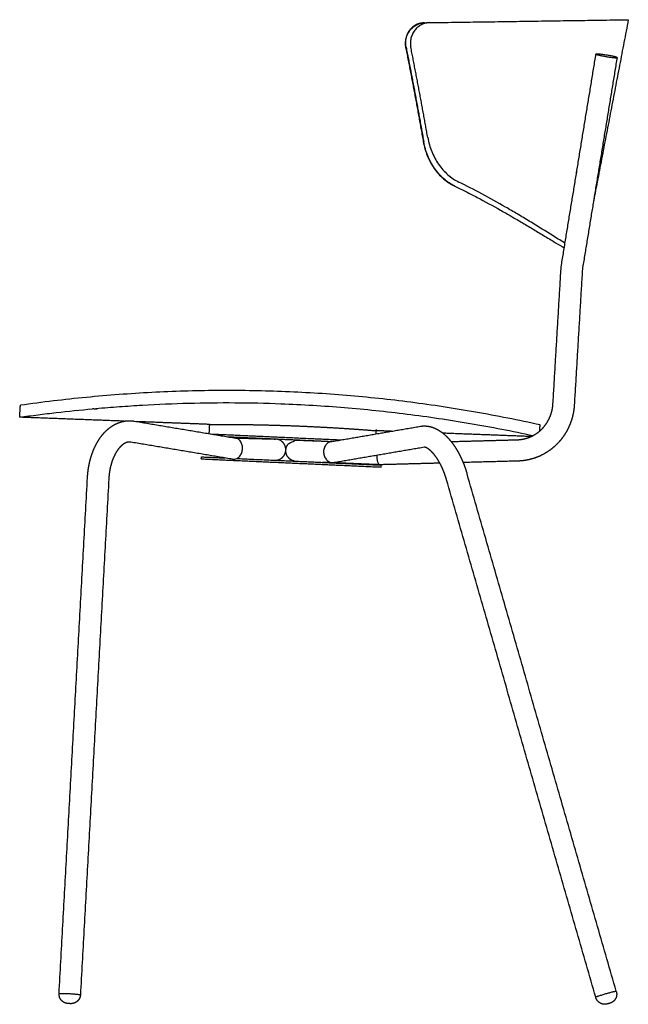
# Model space of a CAD drawing. Header units: millimetres. Extents: x -12946 to -11653, y 0 to 1783.
# Tile 3 of 5: x -12946 to -12489, y 1044 to 1783. Entities that reach past the tile are written whole.
import ezdxf

# ---------------------------------------------------------------- set-up
doc = ezdxf.new("R2010")
doc.units = ezdxf.units.MM
doc.header["$MEASUREMENT"] = 0
doc.layers.add('Make2D$visible$lines', color=7, linetype='Continuous', true_color=0x000000)

msp = doc.modelspace()

# ---------------------------------------------------------------- linework, layer by layer
at = {"layer": 'Make2D$visible$lines'}
for points, knots in [([(-12642.34, 1780.25), (-12643.37, 1780.23), (-12645.48, 1779.95), (-12648.52, 1778.8), (-12651.27, 1776.97), (-12653.58, 1774.57), (-12655.35, 1771.71), (-12656.47, 1768.51), (-12656.89, 1765.16), (-12656.69, 1762.94), (-12656.47, 1761.87)], [0, 0, 0, 0, 3.100221, 6.351498, 9.674579, 12.968387, 16.289989, 19.697783, 23.084668, 26.35315, 26.35315, 26.35315, 26.35315]), ([(-12656.12, 1761.87), (-12656.33, 1762.94), (-12656.53, 1765.16), (-12656.13, 1768.46), (-12655.03, 1771.61), (-12653.33, 1774.45), (-12651.04, 1776.87), (-12648.3, 1778.74), (-12645.28, 1779.92), (-12643.17, 1780.22), (-12642.15, 1780.25)], [0, 0, 0, 0, 3.268412, 6.655304, 9.905184, 13.225456, 16.5217, 19.850456, 23.109573, 26.187134, 26.187134, 26.187134, 26.187134]), ([(-12638.45, 1780.3), (-12639.48, 1780.29), (-12641.59, 1780.01), (-12644.62, 1778.86), (-12647.37, 1777.03), (-12649.67, 1774.62), (-12651.43, 1771.76), (-12652.56, 1768.56), (-12652.97, 1765.22), (-12652.77, 1763), (-12652.56, 1761.93)], [0, 0, 0, 0, 3.095551, 6.341875, 9.66063, 12.951414, 16.271373, 19.678653, 23.065559, 26.333818, 26.333818, 26.333818, 26.333818]), ([(-12639.87, 1694.15), (-12639.55, 1692.31), (-12638.72, 1688.73), (-12636.92, 1683.54), (-12634.61, 1678.63), (-12631.81, 1674.06), (-12628.52, 1669.86), (-12624.84, 1666.17), (-12620.84, 1663.07), (-12618, 1661.41), (-12616.57, 1660.71)], [0, 0, 0, 0, 5.595729, 11.021318, 16.457904, 21.839303, 27.100555, 32.40926, 37.468973, 42.243569, 42.243569, 42.243569, 42.243569]), ([(-12643.21, 1691.02), (-12642.89, 1689.2), (-12642.07, 1685.63), (-12640.28, 1680.47), (-12637.97, 1675.59), (-12635.16, 1671.04), (-12631.88, 1666.88), (-12628.2, 1663.21), (-12624.2, 1660.15), (-12621.37, 1658.53), (-12619.94, 1657.84)], [0, 0, 0, 0, 5.565287, 10.963537, 16.374515, 21.731607, 26.96917, 32.253061, 37.287397, 42.035933, 42.035933, 42.035933, 42.035933]), ([(-12619.61, 1657.67), (-12621.03, 1658.36), (-12623.86, 1659.99), (-12627.85, 1663.06), (-12631.54, 1666.72), (-12634.82, 1670.89), (-12637.62, 1675.44), (-12640.72, 1682), (-12642.23, 1687.28), (-12642.85, 1690.88)], [0, 0, 0, 0, 4.746368, 9.779313, 15.062516, 20.299967, 25.657313, 31.068846, 42.033764, 42.033764, 42.033764, 42.033764]), ([(-12528.35, 1666.98), (-12528.36, 1667.07), (-12528.36, 1667.17), (-12528.35, 1667.38), (-12528.35, 1667.51), (-12528.32, 1667.76), (-12528.31, 1667.89), (-12528.28, 1668.02)], [11.626222, 11.626222, 11.626222, 11.626222, 11.947693, 11.947693, 12.346062, 12.346062, 12.744433, 12.744433, 12.744433, 12.744433]), ([(-12528.28, 1668.02), (-12528.26, 1668.15), (-12528.24, 1668.28), (-12528.18, 1668.54), (-12528.14, 1668.66), (-12528.08, 1668.88), (-12528.05, 1668.97), (-12528.01, 1669.05)], [0, 0, 0, 0, 0.395937, 0.395937, 0.791886, 0.791886, 1.098334, 1.098334, 1.098334, 1.098334]), ([(-12619.61, 1657.67), (-12616.81, 1656.32), (-12611.2, 1653.55), (-12599.69, 1647.61), (-12588.31, 1641.38), (-12576.98, 1634.9), (-12568.66, 1630.03), (-12561.7, 1625.88), (-12554.65, 1621.64), (-12549.22, 1618.36), (-12542.99, 1614.62), (-12539.63, 1612.63), (-12537.46, 1611.36)], [0, 0, 0, 0, 9.324912, 18.764692, 38.865938, 48.224136, 57.92589, 67.803667, 72.535776, 82.604641, 86.822948, 94.335313, 94.335313, 94.335313, 94.335313]), ([(-12536.9, 1614.8), (-12538.23, 1615.62), (-12542.63, 1618.35), (-12548.35, 1621.92), (-12555.87, 1626.58), (-12563.4, 1631.2), (-12572.51, 1636.68), (-12584.43, 1643.65), (-12598.97, 1651.78), (-12610.78, 1657.86), (-12616.57, 1660.71)], [0, 0, 0, 0, 4.677015, 15.531067, 20.233565, 31.227907, 42.016384, 52.149758, 72.637849, 91.99552, 91.99552, 91.99552, 91.99552]), ([(-12555.58, 1478.53), (-12563.67, 1480.31), (-12579.82, 1483.68), (-12612.1, 1489.69), (-12652.35, 1495.81), (-12700.84, 1500.97), (-12733.22, 1502.93), (-12749.47, 1503.55), (-12757.51, 1503.85), (-12773.71, 1504.28), (-12806.2, 1504.4), (-12847, 1503.17), (-12896.14, 1499.48), (-12928.92, 1495.57), (-12945.38, 1493.26)], [0, 0, 0, 0, 24.846902, 49.501028, 98.469259, 146.976254, 195.756406, 195.756406, 195.756406, 219.908883, 244.368481, 293.196784, 342.335967, 392.193205, 392.193205, 392.193205, 392.193205]), ([(-12888.67, 1490.82), (-12882.83, 1491.34), (-12871.2, 1492.28), (-12848.02, 1493.8), (-12807.64, 1495.5), (-12773.02, 1495.31), (-12749.99, 1494.44), (-12741.99, 1494.14), (-12726.11, 1493.36), (-12694.54, 1491.11), (-12655.17, 1487), (-12607.92, 1479.98), (-12576.49, 1473.93), (-12560.79, 1470.56)], [0, 0, 0, 0, 17.589628, 35.01904, 69.670925, 138.823507, 138.823507, 138.823507, 162.848451, 186.49697, 233.765046, 281.583536, 329.765398, 329.765398, 329.765398, 329.765398]), ([(-12945.89, 1484.27), (-12943.6, 1484.59), (-12939.01, 1485.21), (-12929.89, 1486.41), (-12914.01, 1488.34), (-12900.41, 1489.75), (-12891.35, 1490.57)], [0, 0, 0, 0, 6.93412, 13.887884, 27.609423, 54.910022, 54.910022, 54.910022, 54.910022]), ([(-12888.67, 1490.82), (-12888.54, 1490.8), (-12888.31, 1490.77), (-12888.05, 1490.72), (-12887.89, 1490.68), (-12887.83, 1490.65), (-12887.79, 1490.63), (-12887.77, 1490.61), (-12887.76, 1490.6), (-12887.77, 1490.58), (-12887.78, 1490.56), (-12887.82, 1490.54), (-12887.9, 1490.51), (-12888.01, 1490.49), (-12888.24, 1490.46), (-12888.62, 1490.43), (-12889.34, 1490.42), (-12890.11, 1490.45), (-12890.85, 1490.51), (-12891.2, 1490.55), (-12891.35, 1490.57)], [0, 0, 0, 0, 0.386855, 0.696993, 0.800115, 0.886275, 0.912325, 0.932542, 0.948288, 0.962382, 0.984832, 1.01647, 1.099533, 1.219496, 1.37456, 1.800918, 2.348483, 3.539547, 4.112966, 4.576634, 4.576634, 4.576634, 4.576634]), ([(-12781, 1467), (-12781.4, 1467.41), (-12782.07, 1467.94), (-12783.06, 1468.41), (-12783.65, 1468.58), (-12783.98, 1468.64), (-12784.03, 1468.65)], [-50.252728, -50.252728, -50.252728, -50.252728, -48.269127, -47.22884, -46.160236, -45.972294, -45.972294, -45.972294, -45.972294]), ([(-12780.34, 1455.78), (-12780.06, 1456.2), (-12779.58, 1457.1), (-12778.91, 1459.06), (-12778.71, 1461.15), (-12778.99, 1463.2), (-12779.43, 1464.64), (-12780.09, 1465.92), (-12780.67, 1466.67), (-12781, 1467)], [0, 0, 0, 0, 1.520207, 3.040591, 6.18677, 7.751438, 9.246773, 10.6711, 12.070671, 12.070671, 12.070671, 12.070671]), ([(-12715.71, 1464.12), (-12716.05, 1463.76), (-12716.67, 1462.98), (-12717.62, 1461.17), (-12718.16, 1458.61), (-12717.81, 1456), (-12717.02, 1454.08), (-12716.46, 1453.22), (-12716.14, 1452.82)], [0, 0, 0, 0, 1.490674, 2.9771, 6.092369, 9.240338, 10.762813, 12.298128, 12.298128, 12.298128, 12.298128]), ([(-12712.12, 1466.04), (-12712.27, 1466.01), (-12712.72, 1465.92), (-12713.46, 1465.68), (-12714.55, 1465.13), (-12715.28, 1464.56), (-12715.71, 1464.12)], [7.961846, 7.961846, 7.961846, 7.961846, 8.467279, 9.535937, 10.576315, 12.560194, 12.560194, 12.560194, 12.560194]), ([(-12786.25, 1452.79), (-12785.99, 1452.75), (-12785.45, 1452.7), (-12784.34, 1452.79), (-12782.96, 1453.25), (-12781.48, 1454.3), (-12780.69, 1455.25), (-12780.34, 1455.78)], [0, 0, 0, 0, 0.799048, 1.629055, 3.32539, 5.100031, 7.01029, 7.01029, 7.01029, 7.01029]), ([(-12716.14, 1452.82), (-12715.95, 1452.57), (-12715.53, 1452.11), (-12714.61, 1451.29), (-12713.3, 1450.53), (-12711.56, 1450.07), (-12710.38, 1450.1), (-12709.8, 1450.2)], [0, 0, 0, 0, 0.941005, 1.867097, 3.692814, 5.439392, 7.20754, 7.20754, 7.20754, 7.20754]), ([(-12675.83, 1448.62), (-12675.89, 1448.61), (-12676, 1448.63), (-12676.17, 1448.7), (-12676.34, 1448.82), (-12676.56, 1449.06), (-12676.81, 1449.47), (-12677.08, 1450.11), (-12677.32, 1450.9), (-12677.53, 1451.82), (-12677.69, 1452.84), (-12677.77, 1453.56), (-12677.8, 1453.92)], [0, 0, 0, 0, 0.16033, 0.342722, 0.550898, 0.770163, 1.307, 2.00917, 2.840175, 3.771074, 4.846423, 5.940756, 5.940756, 5.940756, 5.940756])]:
    msp.add_open_spline(points, degree=3, knots=knots, dxfattribs=at)
for points, degree in [([(-12642.34, 1780.25), (-12642.24, 1780.25), (-12642.15, 1780.25)], 2), ([(-12641.99, 1780.25), (-12640.3, 1780.28), (-12638.6, 1780.3)], 2), ([(-12638.45, 1780.3), (-12563.94, 1781.4), (-12489.43, 1782.51)], 2), ([(-12489.43, 1782.51), (-12502.51, 1714.25), (-12515.58, 1645.99)], 2), ([(-12539.79, 1597.14), (-12526.73, 1676.9), (-12513.67, 1756.65)], 2), ([(-12497.88, 1754.07), (-12510.87, 1674.71), (-12523.87, 1595.36)], 2), ([(-12619.61, 1657.67), (-12619.72, 1657.73), (-12619.83, 1657.78), (-12619.94, 1657.84)], 3), ([(-12545.92, 1494.38), (-12542.86, 1545.75), (-12539.79, 1597.13)], 2), ([(-12523.87, 1595.36), (-12526.91, 1544.39), (-12529.95, 1493.43)], 2), ([(-12945.89, 1484.27), (-12945.63, 1488.76), (-12945.38, 1493.26)], 2), ([(-12867.52, 1481.31), (-12906.7, 1482.79), (-12945.89, 1484.27)], 2), ([(-12859.92, 1481.35), (-12821.97, 1475), (-12784.03, 1468.65)], 2), ([(-12803.37, 1478.88), (-12830.39, 1479.91), (-12857.41, 1480.93)], 2), ([(-12803.72, 1471.94), (-12803.54, 1475.41), (-12803.37, 1478.88)], 2), ([(-12803.37, 1478.88), (-12803.37, 1478.88), (-12803.37, 1478.88), (-12803.37, 1478.88)], 3), ([(-12712.12, 1466.04), (-12678.69, 1471.77), (-12645.25, 1477.5)], 2), ([(-12555.84, 1473.95), (-12555.71, 1476.24), (-12555.58, 1478.53)], 2), ([(-12802.44, 1471.73), (-12771.87, 1470.34), (-12741.3, 1468.95)], 2), ([(-12678.57, 1471.79), (-12678.51, 1472.98), (-12678.45, 1474.16)], 2), ([(-12678.45, 1474.16), (-12678.42, 1474.64), (-12678.4, 1475.12)], 2), ([(-12678.45, 1474.16), (-12678.45, 1474.16), (-12678.45, 1474.16), (-12678.45, 1474.16)], 3), ([(-12667.19, 1473.74), (-12672.82, 1473.95), (-12678.45, 1474.16)], 2), ([(-12562.37, 1469.78), (-12595.4, 1471.03), (-12628.44, 1472.28)], 2), ([(-12786.25, 1452.79), (-12824.41, 1459.18), (-12862.56, 1465.57)], 2), ([(-12790.12, 1469.66), (-12765.74, 1468.56), (-12741.37, 1467.45)], 2), ([(-12784.37, 1468.7), (-12773.93, 1468.43), (-12763.49, 1468.17)], 2), ([(-12763.49, 1468.17), (-12758.8, 1468.04), (-12754.1, 1467.92)], 2), ([(-12741.37, 1467.45), (-12726.56, 1466.77), (-12711.76, 1466.1)], 2), ([(-12741.3, 1468.95), (-12723.07, 1468.12), (-12704.83, 1467.29)], 2), ([(-12738.34, 1467.05), (-12737.65, 1467.04), (-12736.97, 1467.04)], 2), ([(-12732.58, 1466.93), (-12725.36, 1466.66), (-12718.15, 1466.39)], 2), ([(-12622.33, 1466.05), (-12597.61, 1466.71), (-12572.88, 1467.37)], 2), ([(-12642.54, 1461.73), (-12676.17, 1455.97), (-12709.8, 1450.2)], 2), ([(-12809.68, 1453.04), (-12809.64, 1453.79), (-12809.61, 1454.54)], 2), ([(-12809.68, 1453.04), (-12775.96, 1451.5), (-12742.25, 1449.97)], 2), ([(-12809.61, 1454.54), (-12800.71, 1454.13), (-12791.81, 1453.73)], 2), ([(-12783, 1453.32), (-12762.59, 1452.4), (-12742.18, 1451.47)], 2), ([(-12742.25, 1449.97), (-12708.53, 1448.44), (-12674.82, 1446.9)], 2), ([(-12742.18, 1451.47), (-12708.46, 1449.93), (-12674.75, 1448.4)], 2), ([(-12711.15, 1450.12), (-12714.96, 1450.26), (-12718.78, 1450.4)], 2), ([(-12699.1, 1449.61), (-12705.05, 1449.86), (-12711.01, 1450.12)], 2), ([(-12675.89, 1448.62), (-12687.49, 1449.11), (-12699.1, 1449.61)], 2), ([(-12630.77, 1449.82), (-12653.3, 1449.22), (-12675.83, 1448.62)], 2), ([(-12674.82, 1446.9), (-12674.78, 1447.65), (-12674.75, 1448.4)], 2), ([(-12572.45, 1451.37), (-12592.89, 1450.83), (-12613.33, 1450.28)], 2), ([(-12498.5, 1053.64), (-12554.42, 1247.67), (-12610.35, 1441.7)], 2), ([(-12916.33, 1051.86), (-12905.69, 1245.45), (-12895.05, 1439.03)], 2), ([(-12879.07, 1438.16), (-12889.71, 1244.57), (-12900.36, 1050.98)], 2), ([(-12513.87, 1049.2), (-12569.8, 1243.24), (-12625.72, 1437.27)], 2), ([(-12916.33, 1051.84), (-12916.33, 1051.85), (-12916.33, 1051.86)], 2), ([(-12900.36, 1050.98), (-12900.36, 1050.97), (-12900.36, 1050.96)], 2), ([(-12513.79, 1048.92), (-12513.83, 1049.06), (-12513.87, 1049.2)], 2), ([(-12498.42, 1053.35), (-12498.46, 1053.49), (-12498.5, 1053.64)], 2), ([(-12498.42, 1053.35), (-12498.41, 1053.34), (-12498.41, 1053.32), (-12498.4, 1053.31)], 3)]:
    msp.add_open_spline(points, degree=degree, dxfattribs=at)
for points, weights in [([(-12656.47, 1761.87), (-12649.44, 1726.52), (-12643.21, 1691.02)], [1, 0.999933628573, 1]), ([(-12656.12, 1761.87), (-12649.08, 1726.45), (-12642.85, 1690.88)], [1, 0.999933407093, 1]), ([(-12639.87, 1694.15), (-12645.86, 1728.11), (-12652.56, 1761.93)], [1, 0.999944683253, 1]), ([(-12517.01, 1736.23), (-12517.01, 1736.64), (-12516.94, 1737.05)], [1, 0.99670728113, 1]), ([(-12516.94, 1737.05), (-12516.88, 1737.46), (-12516.74, 1737.87)], [1, 0.997003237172, 1]), ([(-12546.13, 1492.2), (-12545.99, 1493.28), (-12545.92, 1494.38)], [1, 0.999363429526, 1]), ([(-12749.33, 1466.19), (-12751.43, 1467.85), (-12754.1, 1467.92)], [1, 0.948294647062, 1]), ([(-12721.48, 1466.51), (-12721.35, 1466.52), (-12721.23, 1466.53)], [1, 0.999878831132, 1]), ([(-12677.8, 1453.92), (-12677.88, 1454.8), (-12677.9, 1455.67)], [1, 0.999511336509, 1]), ([(-12916.33, 1051.86), (-12916.31, 1052.3), (-12908.34, 1051.86)], [0.998756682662, 0.707729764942, 1]), ([(-12498.5, 1053.64), (-12498.5, 1053.64), (-12498.5, 1053.64)], [0.994080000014, 0.997009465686, 1])]:
    msp.add_rational_spline(points, weights, degree=2, dxfattribs=at)
for points, weights, degree, knots in [([(-12497.88, 1754.07), (-12497.79, 1754.62), (-12505.69, 1755.91), (-12513.58, 1757.2), (-12513.67, 1756.65)], [1, 0.707106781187, 1, 0.70725255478, 0.999708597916], 2, [-25.138996, -25.138996, -25.138996, -12.569497, -12.569497, -0.006254, -0.006254, -0.006254]), ([(-12513.67, 1756.65), (-12513.75, 1756.11), (-12505.86, 1754.81), (-12497.97, 1753.52), (-12497.88, 1754.07)], [1, 0.707106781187, 1, 0.707355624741, 1], 2, [-50.265482, -50.265482, -50.265482, -37.699112, -37.699112, -25.138996, -25.138996, -25.138996]), ([(-12572.88, 1467.37), (-12570.38, 1467.43), (-12567.94, 1467.95), (-12565.51, 1468.47), (-12563.21, 1469.42), (-12560.74, 1470.44), (-12558.52, 1471.92), (-12556.28, 1473.41), (-12554.38, 1475.3), (-12552.46, 1477.22), (-12550.93, 1479.47), (-12549.39, 1481.74), (-12548.3, 1484.27), (-12547.28, 1486.66), (-12546.68, 1489.19), (-12546.33, 1490.68), (-12546.13, 1492.2)], [1, 0.995842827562, 1, 0.995815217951, 1, 0.995213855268, 1, 0.995279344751, 1, 0.995386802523, 1, 0.995516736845, 1, 0.996203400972, 1, 0.998740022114, 1], 2, [0, 0, 0, 4.979243, 4.979243, 9.940753, 9.940753, 15.262503, 15.262503, 20.618942, 20.618942, 26.03263, 26.03263, 31.517485, 31.517485, 36.705714, 36.705714, 39.760407, 39.760407, 39.760407]), ([(-12529.95, 1493.43), (-12530.05, 1491.76), (-12530.27, 1490.1), (-12530.57, 1487.79), (-12531.11, 1485.52), (-12532.03, 1481.62), (-12533.61, 1477.95), (-12535.29, 1474.02), (-12537.69, 1470.49), (-12540.08, 1466.96), (-12543.1, 1463.96), (-12546.11, 1460.96), (-12549.64, 1458.61), (-12553.17, 1456.25), (-12557.09, 1454.63), (-12560.75, 1453.12), (-12564.62, 1452.3), (-12568.49, 1451.48), (-12572.45, 1451.37)], [1, 0.999355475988, 1, 0.998730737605, 1, 0.996202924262, 1, 0.99551643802, 1, 0.995386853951, 1, 0.995279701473, 1, 0.995214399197, 1, 0.995815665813, 1, 0.995843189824, 1], 2, [0, 0, 0, 3.337759, 3.337759, 8.004237, 8.004237, 15.984056, 15.984056, 24.502502, 24.502502, 32.993152, 32.993152, 41.461893, 41.461893, 49.917548, 49.917548, 57.809, 57.809, 65.707259, 65.707259, 65.707259]), ([(-12895.05, 1439.03), (-12894.89, 1441.84), (-12894.57, 1444.62), (-12894.07, 1447.39), (-12893.57, 1450.19), (-12892.89, 1452.92), (-12892.04, 1455.54), (-12891.19, 1458.18), (-12890.17, 1460.7), (-12888.99, 1463.06), (-12887.82, 1465.4), (-12886.49, 1467.59), (-12885.01, 1469.58), (-12883.51, 1471.61), (-12881.85, 1473.44), (-12880.05, 1475.03), (-12878.18, 1476.68), (-12876.15, 1478.08), (-12873.99, 1479.15), (-12871.78, 1480.25), (-12869.46, 1481.01), (-12867.06, 1481.38), (-12867.03, 1481.39), (-12867, 1481.39), (-12866.97, 1481.4), (-12864.63, 1481.76), (-12862.26, 1481.74), (-12859.92, 1481.35)], [1, 0.998737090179, 0.998737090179, 1, 1, 1, 1, 1, 1, 1, 1, 1, 1, 1, 1, 1, 1, 1, 1, 1, 1, 1, 1, 1, 1, 0.991618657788, 0.991618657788, 1], 3, [0, 0, 0, 0, 8.41377, 8.41377, 8.41377, 17.11572, 17.11572, 17.11572, 25.889147, 25.889147, 25.889147, 34.595765, 34.595765, 34.595765, 43.453265, 43.453265, 43.453265, 52.687045, 52.687045, 52.687045, 62.113403, 62.113403, 62.113403, 62.233368, 62.233368, 62.233368, 69.312124, 69.312124, 69.312124, 69.312124]), ([(-12803.37, 1478.88), (-12794.2, 1478.93), (-12785.04, 1478.87), (-12774.44, 1478.79), (-12763.84, 1478.56), (-12752.34, 1478.3), (-12740.84, 1477.87)], [1.00001492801, 0.999987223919, 1, 0.999973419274, 1, 0.999969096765, 1], 2, [-6.758698, -6.758698, -6.758698, 11.568812, 11.568812, 32.771054, 32.771054, 55.782216, 55.782216, 55.782216]), ([(-12740.84, 1477.87), (-12729.34, 1477.43), (-12717.86, 1476.82), (-12707.28, 1476.25), (-12696.71, 1475.53), (-12687.57, 1474.9), (-12678.45, 1474.16)], [1, 0.999969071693, 1, 0.999973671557, 1, 0.999989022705, 1.00001769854], 2, [0, 0, 0, 23.006443, 23.006443, 44.195995, 44.195995, 62.506131, 62.506131, 62.506131]), ([(-12645.25, 1477.5), (-12643.87, 1477.74), (-12642.47, 1477.8), (-12641.08, 1477.7), (-12640.43, 1477.65), (-12639.79, 1477.57), (-12639.16, 1477.46), (-12637.21, 1477.11), (-12635.32, 1476.46), (-12633.51, 1475.56), (-12631.64, 1474.64), (-12629.85, 1473.45), (-12628.16, 1472.05), (-12626.51, 1470.69), (-12624.93, 1469.12), (-12623.43, 1467.37), (-12621.96, 1465.66), (-12620.56, 1463.77), (-12619.24, 1461.73), (-12617.94, 1459.71), (-12616.71, 1457.55), (-12615.58, 1455.28), (-12614.54, 1453.17), (-12613.57, 1450.96), (-12612.69, 1448.68), (-12611.81, 1446.39), (-12611.03, 1444.06), (-12610.35, 1441.7)], [1, 1, 1, 1, 0.999079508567, 0.999079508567, 1, 1, 1, 1, 1, 1, 1, 1, 1, 1, 1, 1, 1, 1, 1, 1, 1, 1, 1, 0.999367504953, 0.999367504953, 1], 3, [0, 0, 0, 0, 5.793804, 5.793804, 5.793804, 7.729589, 7.729589, 7.729589, 15.947313, 15.947313, 15.947313, 24.461762, 24.461762, 24.461762, 32.753687, 32.753687, 32.753687, 40.901058, 40.901058, 40.901058, 48.956943, 48.956943, 48.956943, 56.41805, 56.41805, 56.41805, 63.786154, 63.786154, 63.786154, 63.786154]), ([(-12862.56, 1465.57), (-12863.23, 1465.68), (-12863.9, 1465.68), (-12864.56, 1465.58), (-12864.57, 1465.58), (-12864.58, 1465.58), (-12864.59, 1465.58), (-12865.29, 1465.47), (-12866.04, 1465.24), (-12866.86, 1464.83), (-12867.68, 1464.42), (-12868.55, 1463.84), (-12869.46, 1463.04), (-12870.36, 1462.25), (-12871.27, 1461.25), (-12872.15, 1460.06), (-12873.04, 1458.86), (-12873.9, 1457.46), (-12874.68, 1455.9), (-12875.48, 1454.29), (-12876.21, 1452.52), (-12876.82, 1450.62), (-12877.44, 1448.7), (-12877.95, 1446.66), (-12878.33, 1444.55), (-12878.71, 1442.44), (-12878.95, 1440.3), (-12879.07, 1438.16)], [1, 0.991525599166, 0.991525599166, 1, 1, 1, 1, 1, 1, 1, 1, 1, 1, 1, 1, 1, 1, 1, 1, 1, 1, 1, 1, 1, 1, 0.998741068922, 0.998741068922, 1], 3, [0, 0, 0, 0, 2.009958, 2.009958, 2.009958, 2.090883, 2.090883, 2.090883, 8.48451, 8.48451, 8.48451, 14.898304, 14.898304, 14.898304, 21.235268, 21.235268, 21.235268, 27.638279, 27.638279, 27.638279, 34.23498, 34.23498, 34.23498, 40.879876, 40.879876, 40.879876, 47.321396, 47.321396, 47.321396, 47.321396]), ([(-12753.39, 1451.98), (-12750.11, 1452.36), (-12748.05, 1454.95), (-12745.98, 1457.54), (-12746.36, 1460.83), (-12746.74, 1464.13), (-12749.33, 1466.19)], [1, 0.924043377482, 1, 0.923879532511, 1, 0.923879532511, 1], 2, [0, 0, 0, 6.276331, 6.276331, 12.559517, 12.559517, 18.842702, 18.842702, 18.842702]), ([(-12739.86, 1451.36), (-12741.65, 1451.71), (-12743.12, 1452.81), (-12743.31, 1452.95), (-12743.48, 1453.1), (-12744.14, 1453.82), (-12744.8, 1454.54), (-12746.07, 1456.32), (-12746.25, 1458.5), (-12746.51, 1461.76), (-12744.39, 1464.26), (-12744.23, 1464.44), (-12744.07, 1464.61), (-12741.53, 1465.82), (-12739, 1467.02), (-12738.67, 1467.05), (-12738.34, 1467.05)], [1, 0.974279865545, 1, 0.999555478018, 1, 1, 1, 0.963923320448, 1, 0.923879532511, 1, 0.999555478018, 1, 1, 1, 0.999129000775, 1], 2, [0, 0, 0, 3.597683, 3.597683, 4.069652, 4.069652, 5.069652, 5.069652, 9.334256, 9.334256, 15.550039, 15.550039, 16.022008, 16.022008, 17.022008, 17.022008, 17.682689, 17.682689, 17.682689]), ([(-12738.34, 1467.05), (-12737.94, 1467.04), (-12737.54, 1467.04), (-12737.14, 1467.04), (-12737.03, 1467.04), (-12736.92, 1467.04), (-12736.8, 1467.04), (-12735.39, 1467.01), (-12733.98, 1466.98), (-12732.58, 1466.93)], [1, 1, 1, 1, 1, 1, 1, 0.999954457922, 0.999954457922, 1], 3, [0, 0, 0, 0, 1, 1, 1, 2.334175, 2.334175, 2.334175, 6.56164, 6.56164, 6.56164, 6.56164]), ([(-12625.72, 1437.27), (-12626.27, 1439.18), (-12626.91, 1441.07), (-12627.62, 1442.93), (-12628.32, 1444.75), (-12629.09, 1446.51), (-12629.91, 1448.16), (-12630.79, 1449.92), (-12631.72, 1451.56), (-12632.68, 1453.04), (-12633.63, 1454.51), (-12634.61, 1455.83), (-12635.57, 1456.95), (-12636.53, 1458.06), (-12637.47, 1458.99), (-12638.33, 1459.7), (-12639.2, 1460.41), (-12639.98, 1460.91), (-12640.61, 1461.23), (-12641.21, 1461.52), (-12641.66, 1461.65), (-12641.97, 1461.71), (-12642.05, 1461.72), (-12642.14, 1461.73), (-12642.22, 1461.74), (-12642.38, 1461.75), (-12642.47, 1461.74), (-12642.54, 1461.73)], [1, 0.999369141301, 0.999369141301, 1, 1, 1, 1, 1, 1, 1, 1, 1, 1, 1, 1, 1, 1, 1, 1, 1, 1, 1, 0.99907475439, 0.99907475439, 1, 1, 1, 1], 3, [0, 0, 0, 0, 5.972405, 5.972405, 5.972405, 12.007378, 12.007378, 12.007378, 18.440998, 18.440998, 18.440998, 24.81594, 24.81594, 24.81594, 31.120246, 31.120246, 31.120246, 37.365461, 37.365461, 37.365461, 43.186363, 43.186363, 43.186363, 43.440925, 43.440925, 43.440925, 47.450948, 47.450948, 47.450948, 47.450948]), ([(-12900.36, 1050.96), (-12900.43, 1049.62), (-12900.99, 1048.41), (-12901.6, 1047.09), (-12902.69, 1046.12), (-12903.78, 1045.15), (-12905.17, 1044.69), (-12905.97, 1044.42), (-12906.82, 1044.35), (-12907.23, 1044.32), (-12907.63, 1044.32), (-12907.92, 1044.32), (-12908.21, 1044.33), (-12908.47, 1044.34), (-12908.73, 1044.35), (-12908.99, 1044.37), (-12909.25, 1044.39), (-12909.54, 1044.41), (-12909.82, 1044.44), (-12910.22, 1044.48), (-12910.62, 1044.56), (-12911.46, 1044.72), (-12912.24, 1045.08), (-12913.57, 1045.68), (-12914.55, 1046.77), (-12915.52, 1047.85), (-12915.98, 1049.23), (-12916.34, 1050.31), (-12916.34, 1051.45), (-12916.34, 1051.65), (-12916.33, 1051.84)], [1, 0.982232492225, 1, 0.97912482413, 1, 0.978964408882, 1, 0.993162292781, 1, 0.999094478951, 1, 0.999844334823, 1, 0.999937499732, 1, 0.999941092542, 1, 0.999858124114, 1, 0.999132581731, 1, 0.993016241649, 1, 0.978964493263, 1, 0.979124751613, 1, 0.987020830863, 1, 0.999621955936, 1], 2, [0, 0, 0, 2.644138, 2.644138, 5.511996, 5.511996, 8.397451, 8.397451, 10.087048, 10.087048, 10.90188, 10.90188, 11.475755, 11.475755, 11.997261, 11.997261, 12.519191, 12.519191, 13.09207, 13.09207, 13.896556, 13.896556, 15.605552, 15.605552, 18.490992, 18.490992, 21.358835, 21.358835, 23.61786, 23.61786, 24.002977, 24.002977, 24.002977]), ([(-12908.34, 1051.86), (-12900.36, 1051.43), (-12900.36, 1050.98), (-12900.36, 1050.98), (-12900.36, 1050.98)], [1, 0.707106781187, 1, 0.999377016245, 0.998756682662], 2, [-50.265482, -50.265482, -50.265482, -37.699112, -37.699112, -37.672383, -37.672383, -37.672383]), ([(-12513.87, 1049.2), (-12513.99, 1049.62), (-12506.31, 1051.84), (-12498.62, 1054.06), (-12498.5, 1053.64)], [1, 0.707106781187, 1, 0.707106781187, 1], 2, [-25.132741, -25.132741, -25.132741, -12.566371, -12.566371, 0, 0, 0]), ([(-12498.4, 1053.31), (-12498.05, 1052.04), (-12498.18, 1050.73), (-12498.32, 1049.29), (-12499.02, 1048.02), (-12499.73, 1046.74), (-12500.89, 1045.85), (-12501.58, 1045.32), (-12502.36, 1044.98), (-12502.73, 1044.82), (-12503.11, 1044.68), (-12503.38, 1044.59), (-12503.65, 1044.51), (-12503.9, 1044.43), (-12504.15, 1044.36), (-12504.4, 1044.29), (-12504.65, 1044.22), (-12504.93, 1044.15), (-12505.2, 1044.08), (-12505.59, 1043.99), (-12505.99, 1043.93), (-12506.84, 1043.81), (-12507.7, 1043.88), (-12509.16, 1044.02), (-12510.44, 1044.72), (-12511.71, 1045.43), (-12512.6, 1046.58), (-12513.42, 1047.63), (-12513.79, 1048.92)], [1, 0.982849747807, 1, 0.979127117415, 1, 0.978970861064, 1, 0.992970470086, 1, 0.999137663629, 1, 0.999856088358, 1, 0.999941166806, 1, 0.999941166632, 1, 0.999856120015, 1, 0.999137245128, 1, 0.992971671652, 1, 0.978971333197, 1, 0.979127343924, 1, 0.982233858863, 1], 2, [0, 0, 0, 2.597633, 2.597633, 5.465175, 5.465175, 8.34979, 8.34979, 10.063238, 10.063238, 10.864935, 10.864935, 11.435123, 11.435123, 11.954786, 11.954786, 12.474455, 12.474455, 13.04463, 13.04463, 13.846464, 13.846464, 15.559791, 15.559791, 18.444519, 18.444519, 21.312131, 21.312131, 23.956136, 23.956136, 23.956136])]:
    msp.add_rational_spline(points, weights, degree=degree, knots=knots, dxfattribs=at)

doc.saveas('drawing.dxf')
